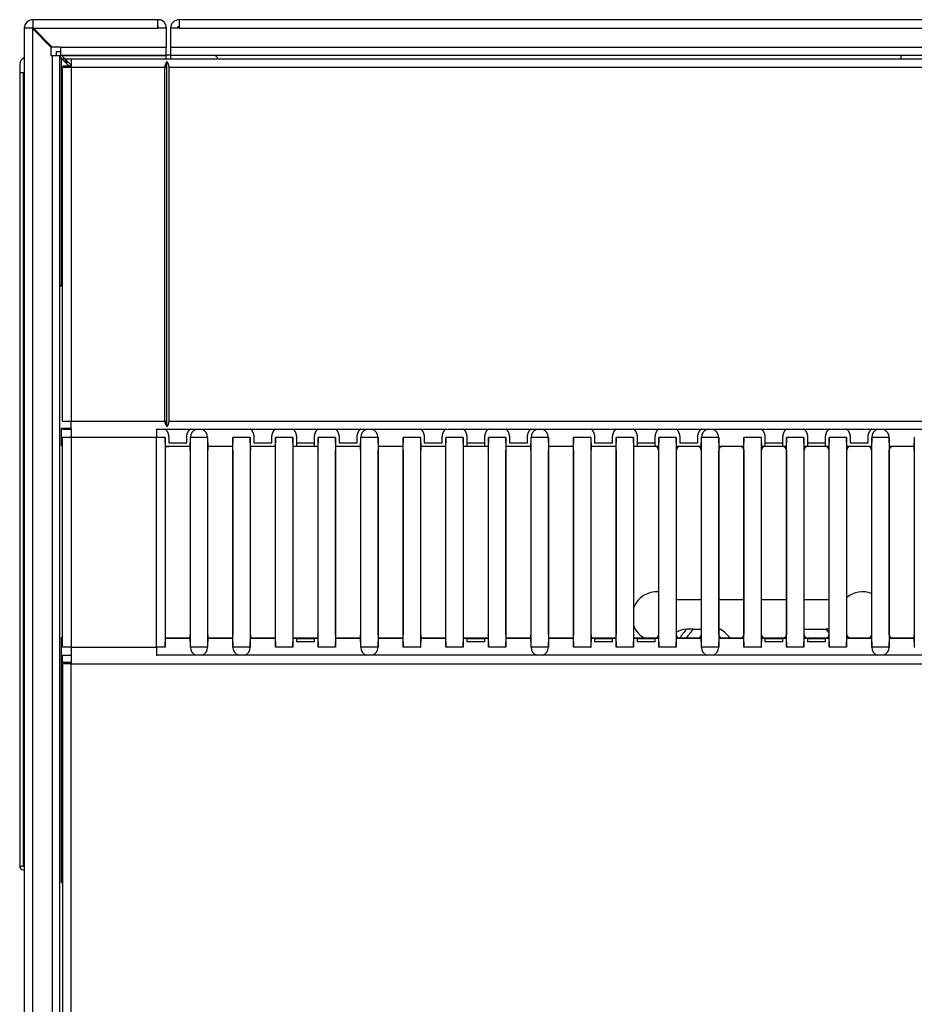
# Model space of a CAD drawing. Header units: millimetres. Extents: x -40 to 419, y 0 to 295.
# Tile 12 of 72: x 103 to 116, y 114 to 128. Entities that reach past the tile are written whole.
import ezdxf

# ---------------------------------------------------------------- set-up
doc = ezdxf.new("R2010")
doc.units = ezdxf.units.MM
doc.layers.add('135.735_BW4_TWIN', color=7, linetype='Continuous')
doc.layers.add('Standard', color=7, linetype='Continuous')

# ---------------------------------------------------------------- blocks, each defined once
blk = doc.blocks.new('SE2')
at = {"layer": '135.735_BW4_TWIN', "color": 7, "linetype": 'Continuous'}
for p, q in [((104.967, 128.304), (103.207, 128.304)), ((103.207, 128.304), (103.207, 128.194)), ((104.967, 128.184), (104.967, 128.304)), ((104.967, 128.304), (104.979, 128.304)), ((105.267, 128.304), (105.267, 128.184)), ((160.907, 128.304), (105.267, 128.304)), ((103.197, 128.184), (103.087, 128.184)), ((103.087, 128.184), (103.087, 81.424)), ((103.207, 128.174), (103.197, 128.184)), ((103.197, 128.184), (103.207, 128.184)), ((103.207, 128.194), (103.217, 128.184)), ((103.217, 128.184), (103.207, 128.184)), ((103.207, 81.424), (103.207, 128.174)), ((103.467, 127.914), (103.207, 128.174)), ((103.217, 128.184), (104.967, 128.184)), ((103.217, 128.184), (103.477, 127.924)), ((104.979, 128.204), (104.967, 128.204)), ((105.087, 128.184), (104.967, 128.184)), ((105.087, 128.196), (105.087, 128.184)), ((105.087, 128.184), (105.087, 127.912)), ((105.267, 128.184), (105.147, 128.184)), ((105.147, 128.184), (105.147, 127.912)), ((105.267, 128.204), (105.247, 128.204)), ((105.247, 128.204), (105.247, 128.184)), ((105.267, 128.184), (160.907, 128.184)), ((103.467, 127.794), (103.467, 127.914)), ((103.477, 127.924), (103.597, 127.924)), ((103.542, 127.855), (103.597, 127.855)), ((103.542, 127.794), (103.542, 127.855)), ((103.597, 127.924), (103.597, 127.912)), ((105.087, 127.912), (103.597, 127.912)), ((103.597, 127.912), (103.597, 127.804)), ((105.087, 127.804), (105.087, 127.912)), ((105.147, 127.912), (105.147, 127.804)), ((161.027, 127.912), (105.147, 127.912)), ((103.479, 127.794), (103.467, 127.794)), ((103.587, 127.794), (103.479, 127.794)), ((103.479, 127.794), (103.479, 81.424)), ((103.587, 81.424), (103.587, 127.794)), ((103.587, 127.784), (103.607, 127.764)), ((103.597, 127.804), (105.087, 127.804)), ((103.607, 127.764), (103.607, 124.554)), ((103.607, 127.764), (103.735, 127.636)), ((105.087, 127.796), (103.615, 127.796)), ((103.745, 127.666), (103.615, 127.796)), ((103.627, 127.754), (103.745, 127.754)), ((103.647, 127.724), (103.687, 127.724)), ((103.667, 127.704), (103.707, 127.704)), ((103.745, 127.754), (162.389, 127.754)), ((103.745, 127.754), (103.745, 127.636)), ((104.542, 127.796), (104.542, 127.804)), ((105.087, 127.804), (105.087, 127.796)), ((105.087, 127.754), (105.087, 127.796)), ((105.087, 127.636), (105.087, 127.702)), ((105.147, 127.804), (105.095, 127.804)), ((105.097, 127.704), (105.095, 127.704)), ((105.097, 122.574), (105.097, 127.715)), ((105.147, 127.804), (161.027, 127.804)), ((105.147, 127.804), (105.147, 127.754)), ((105.806, 127.774), (105.806, 127.754)), ((115.437, 127.804), (115.437, 127.754)), ((103.022, 127.674), (103.022, 127.554)), ((103.022, 127.554), (103.022, 116.385)), ((103.071, 127.554), (103.022, 127.554)), ((103.071, 127.554), (103.022, 127.554)), ((103.071, 127.554), (103.071, 116.384)), ((103.071, 127.554), (103.087, 127.554)), ((103.627, 127.654), (103.745, 127.654)), ((103.627, 127.636), (103.745, 127.636)), ((103.627, 122.652), (103.627, 127.636)), ((103.745, 127.636), (105.067, 127.636)), ((103.745, 127.636), (103.745, 122.652)), ((105.067, 122.652), (105.067, 127.636)), ((105.067, 127.636), (105.097, 127.636)), ((105.068, 127.654), (105.097, 127.654)), ((105.127, 127.636), (161.007, 127.636)), ((105.127, 122.652), (105.127, 127.636)), ((103.607, 124.554), (103.587, 124.554)), ((103.627, 124.554), (103.607, 124.554)), ((103.627, 122.652), (103.745, 122.652)), ((103.745, 122.652), (105.067, 122.652)), ((103.745, 122.534), (103.745, 122.652)), ((105.067, 122.652), (105.097, 122.652)), ((105.097, 122.634), (105.068, 122.634)), ((105.127, 122.652), (131.127, 122.652)), ((103.607, 122.554), (103.607, 122.304)), ((103.607, 122.554), (103.745, 122.554)), ((103.745, 122.534), (103.627, 122.534)), ((103.748, 122.534), (103.745, 122.534)), ((103.748, 122.543), (103.748, 122.421)), ((104.948, 122.543), (104.948, 122.421)), ((130.748, 122.534), (104.948, 122.534)), ((103.626, 122.304), (103.607, 122.304)), ((103.748, 122.421), (103.626, 122.421)), ((103.626, 119.468), (103.626, 122.421)), ((104.948, 122.421), (103.748, 122.421)), ((103.748, 122.421), (103.748, 119.468)), ((104.948, 119.468), (104.948, 122.421)), ((105.07, 122.421), (104.948, 122.421)), ((105.071, 122.422), (105.07, 122.421)), ((105.07, 122.421), (105.07, 119.468)), ((105.071, 122.345), (105.071, 122.422)), ((105.071, 122.298), (105.424, 122.298)), ((105.071, 122.294), (105.123, 122.294)), ((105.121, 122.422), (105.121, 122.345)), ((105.121, 122.345), (105.375, 122.345)), ((105.373, 122.294), (105.123, 122.294)), ((105.424, 122.294), (105.373, 122.294)), ((105.375, 122.345), (105.375, 122.422)), ((105.426, 122.421), (105.425, 122.422)), ((105.425, 122.422), (105.425, 122.345)), ((105.426, 119.468), (105.426, 122.421)), ((105.67, 122.421), (105.426, 122.421)), ((105.671, 122.422), (105.67, 122.421)), ((105.67, 122.421), (105.67, 119.468)), ((105.671, 122.345), (105.671, 122.422)), ((105.671, 122.298), (106.024, 122.298)), ((105.723, 122.294), (105.671, 122.294)), ((105.973, 122.294), (105.723, 122.294)), ((106.024, 122.294), (105.973, 122.294)), ((106.026, 122.421), (106.025, 122.422)), ((106.025, 122.422), (106.025, 122.345)), ((106.27, 122.421), (106.026, 122.421)), ((106.026, 119.468), (106.026, 122.421)), ((106.271, 122.422), (106.27, 122.421)), ((106.27, 122.421), (106.27, 119.468)), ((106.271, 122.345), (106.271, 122.422)), ((106.271, 122.298), (106.624, 122.298)), ((106.323, 122.294), (106.271, 122.294)), ((106.321, 122.422), (106.321, 122.345)), ((106.321, 122.345), (106.575, 122.345)), ((106.573, 122.294), (106.323, 122.294)), ((106.624, 122.294), (106.573, 122.294)), ((106.575, 122.345), (106.575, 122.422)), ((106.626, 122.421), (106.625, 122.422)), ((106.625, 122.422), (106.625, 122.345)), ((106.626, 119.468), (106.626, 122.421)), ((106.87, 122.421), (106.626, 122.421)), ((106.871, 122.422), (106.87, 122.421)), ((106.87, 122.421), (106.87, 119.468)), ((106.871, 122.345), (106.871, 122.422)), ((106.871, 122.298), (106.922, 122.298)), ((106.923, 122.294), (106.871, 122.294)), ((106.921, 122.422), (106.921, 122.345)), ((106.921, 122.345), (107.175, 122.345)), ((107.174, 122.295), (106.922, 122.295)), ((107.173, 122.294), (106.923, 122.294)), ((107.224, 122.294), (107.173, 122.294)), ((107.174, 122.298), (107.224, 122.298)), ((107.175, 122.345), (107.175, 122.422)), ((107.226, 122.421), (107.225, 122.422)), ((107.225, 122.422), (107.225, 122.345)), ((107.226, 119.468), (107.226, 122.421)), ((107.47, 122.421), (107.226, 122.421)), ((107.471, 122.422), (107.47, 122.421)), ((107.47, 122.421), (107.47, 119.468)), ((107.471, 122.345), (107.471, 122.422)), ((107.471, 122.298), (107.824, 122.298)), ((107.523, 122.294), (107.471, 122.294)), ((107.521, 122.422), (107.521, 122.345)), ((107.521, 122.345), (107.775, 122.345)), ((107.773, 122.294), (107.523, 122.294)), ((107.824, 122.294), (107.773, 122.294)), ((107.775, 122.345), (107.775, 122.422)), ((107.826, 122.421), (107.825, 122.422)), ((107.825, 122.422), (107.825, 122.345)), ((107.826, 119.468), (107.826, 122.421)), ((108.07, 122.421), (107.826, 122.421)), ((108.071, 122.422), (108.07, 122.421)), ((108.07, 122.421), (108.07, 119.468)), ((108.071, 122.345), (108.071, 122.422)), ((108.071, 122.298), (108.424, 122.298)), ((108.123, 122.294), (108.071, 122.294)), ((108.373, 122.294), (108.123, 122.294)), ((108.424, 122.294), (108.373, 122.294)), ((108.426, 122.421), (108.425, 122.422)), ((108.425, 122.422), (108.425, 122.345)), ((108.67, 122.421), (108.426, 122.421)), ((108.426, 119.468), (108.426, 122.421)), ((108.671, 122.422), (108.67, 122.421)), ((108.67, 122.421), (108.67, 119.468)), ((108.671, 122.345), (108.671, 122.422)), ((108.671, 122.298), (109.024, 122.298)), ((108.723, 122.294), (108.671, 122.294)), ((108.721, 122.422), (108.721, 122.345)), ((108.721, 122.345), (108.975, 122.345)), ((108.973, 122.294), (108.723, 122.294)), ((109.024, 122.294), (108.973, 122.294)), ((108.975, 122.345), (108.975, 122.422)), ((109.026, 122.421), (109.025, 122.422)), ((109.025, 122.422), (109.025, 122.345)), ((109.27, 122.421), (109.026, 122.421)), ((109.026, 119.468), (109.026, 122.421)), ((109.271, 122.422), (109.27, 122.421)), ((109.27, 122.421), (109.27, 119.468)), ((109.271, 122.345), (109.271, 122.422)), ((109.271, 122.298), (109.322, 122.298)), ((109.323, 122.294), (109.271, 122.294)), ((109.321, 122.422), (109.321, 122.345)), ((109.321, 122.345), (109.575, 122.345)), ((109.574, 122.295), (109.322, 122.295)), ((109.573, 122.294), (109.323, 122.294)), ((109.624, 122.294), (109.573, 122.294)), ((109.574, 122.298), (109.624, 122.298)), ((109.575, 122.345), (109.575, 122.422)), ((109.626, 122.421), (109.625, 122.422)), ((109.625, 122.422), (109.625, 122.345)), ((109.87, 122.421), (109.626, 122.421)), ((109.626, 119.468), (109.626, 122.421)), ((109.871, 122.422), (109.87, 122.421)), ((109.87, 122.421), (109.87, 119.468)), ((109.871, 122.345), (109.871, 122.422)), ((109.871, 122.298), (110.224, 122.298)), ((109.923, 122.294), (109.871, 122.294)), ((109.921, 122.422), (109.921, 122.345)), ((109.921, 122.345), (110.175, 122.345)), ((110.173, 122.294), (109.923, 122.294)), ((110.224, 122.294), (110.173, 122.294)), ((110.175, 122.345), (110.175, 122.422)), ((110.226, 122.421), (110.225, 122.422)), ((110.225, 122.422), (110.225, 122.345)), ((110.47, 122.421), (110.226, 122.421)), ((110.226, 119.468), (110.226, 122.421)), ((110.471, 122.422), (110.47, 122.421)), ((110.47, 122.421), (110.47, 119.468)), ((110.471, 122.345), (110.471, 122.422)), ((110.471, 122.298), (110.824, 122.298)), ((110.523, 122.294), (110.471, 122.294)), ((110.773, 122.294), (110.523, 122.294)), ((110.824, 122.294), (110.773, 122.294)), ((110.826, 122.421), (110.825, 122.422)), ((110.825, 122.422), (110.825, 122.345)), ((111.07, 122.421), (110.826, 122.421)), ((110.826, 119.468), (110.826, 122.421)), ((111.071, 122.422), (111.07, 122.421)), ((111.07, 122.421), (111.07, 119.468)), ((111.071, 122.345), (111.071, 122.422)), ((111.071, 122.298), (111.424, 122.298)), ((111.123, 122.294), (111.071, 122.294)), ((111.121, 122.422), (111.121, 122.345)), ((111.121, 122.345), (111.375, 122.345)), ((111.373, 122.294), (111.123, 122.294)), ((111.424, 122.294), (111.373, 122.294)), ((111.375, 122.345), (111.375, 122.422)), ((111.426, 122.421), (111.425, 122.422)), ((111.425, 122.422), (111.425, 122.345)), ((111.426, 119.468), (111.426, 122.421)), ((111.67, 122.421), (111.426, 122.421)), ((111.671, 122.422), (111.67, 122.421)), ((111.67, 122.421), (111.67, 119.468)), ((111.671, 122.345), (111.671, 122.422)), ((111.671, 122.298), (111.722, 122.298)), ((111.723, 122.294), (111.671, 122.294)), ((111.721, 122.422), (111.721, 122.345)), ((111.721, 122.345), (111.975, 122.345)), ((111.974, 122.295), (111.722, 122.295)), ((111.973, 122.294), (111.723, 122.294)), ((112.024, 122.294), (111.973, 122.294)), ((111.974, 122.298), (112.024, 122.298)), ((111.975, 122.345), (111.975, 122.422)), ((112.026, 122.421), (112.025, 122.422)), ((112.025, 122.422), (112.025, 122.345)), ((112.27, 122.421), (112.026, 122.421)), ((112.026, 119.468), (112.026, 122.421)), ((112.271, 122.422), (112.27, 122.421)), ((112.27, 122.421), (112.27, 119.468)), ((112.271, 122.345), (112.271, 122.422)), ((112.271, 122.298), (112.624, 122.298)), ((112.323, 122.294), (112.271, 122.294)), ((112.321, 122.422), (112.321, 122.345)), ((112.321, 122.345), (112.575, 122.345)), ((112.573, 122.294), (112.323, 122.294)), ((112.624, 122.294), (112.573, 122.294)), ((112.575, 122.345), (112.575, 122.422)), ((112.626, 122.421), (112.625, 122.422)), ((112.625, 122.422), (112.625, 122.345)), ((112.87, 122.421), (112.626, 122.421)), ((112.626, 119.468), (112.626, 122.421)), ((112.871, 122.422), (112.87, 122.421)), ((112.87, 122.421), (112.87, 119.468)), ((112.871, 122.345), (112.871, 122.422)), ((112.871, 122.298), (113.224, 122.298)), ((112.923, 122.294), (112.871, 122.294)), ((113.173, 122.294), (112.923, 122.294)), ((113.224, 122.294), (113.173, 122.294)), ((113.226, 122.421), (113.225, 122.422)), ((113.225, 122.422), (113.225, 122.345)), ((113.226, 119.468), (113.226, 122.421)), ((113.47, 122.421), (113.226, 122.421)), ((113.471, 122.422), (113.47, 122.421)), ((113.47, 122.421), (113.47, 119.468)), ((113.471, 122.345), (113.471, 122.422)), ((113.471, 122.298), (113.522, 122.298)), ((113.523, 122.294), (113.471, 122.294)), ((113.521, 122.422), (113.521, 122.345)), ((113.521, 122.345), (113.775, 122.345)), ((113.774, 122.295), (113.522, 122.295)), ((113.773, 122.294), (113.523, 122.294)), ((113.824, 122.294), (113.773, 122.294)), ((113.774, 122.298), (113.824, 122.298)), ((113.775, 122.345), (113.775, 122.422)), ((113.826, 122.421), (113.825, 122.422)), ((113.825, 122.422), (113.825, 122.345)), ((113.826, 119.468), (113.826, 122.421)), ((114.07, 122.421), (113.826, 122.421)), ((114.071, 122.422), (114.07, 122.421)), ((114.07, 122.421), (114.07, 119.468)), ((114.071, 122.345), (114.071, 122.422)), ((114.071, 122.298), (114.122, 122.298)), ((114.123, 122.294), (114.071, 122.294)), ((114.121, 122.422), (114.121, 122.345)), ((114.121, 122.345), (114.375, 122.345)), ((114.374, 122.295), (114.122, 122.295)), ((114.373, 122.294), (114.123, 122.294)), ((114.424, 122.294), (114.373, 122.294)), ((114.374, 122.298), (114.424, 122.298)), ((114.375, 122.345), (114.375, 122.422)), ((114.426, 122.421), (114.425, 122.422)), ((114.425, 122.422), (114.425, 122.345)), ((114.426, 119.468), (114.426, 122.421)), ((114.67, 122.421), (114.426, 122.421)), ((114.671, 122.422), (114.67, 122.421)), ((114.67, 122.421), (114.67, 119.468)), ((114.671, 122.345), (114.671, 122.422)), ((114.671, 122.298), (115.024, 122.298)), ((114.723, 122.294), (114.671, 122.294)), ((114.721, 122.422), (114.721, 122.345)), ((114.721, 122.345), (114.975, 122.345)), ((114.973, 122.294), (114.723, 122.294)), ((115.024, 122.294), (114.973, 122.294)), ((114.975, 122.345), (114.975, 122.422)), ((115.026, 122.421), (115.025, 122.422)), ((115.025, 122.422), (115.025, 122.345)), ((115.27, 122.421), (115.026, 122.421)), ((115.026, 119.468), (115.026, 122.421)), ((115.271, 122.422), (115.27, 122.421)), ((115.27, 122.421), (115.27, 119.468)), ((115.271, 122.345), (115.271, 122.422)), ((115.271, 122.298), (115.624, 122.298)), ((115.323, 122.294), (115.271, 122.294)), ((115.573, 122.294), (115.323, 122.294)), ((115.624, 122.294), (115.573, 122.294)), ((115.626, 122.421), (115.625, 122.422)), ((115.625, 122.422), (115.625, 122.345)), ((115.626, 119.468), (115.626, 122.421)), ((105.073, 122.244), (105.072, 122.245)), ((105.073, 122.244), (105.073, 119.644)), ((105.424, 122.245), (105.423, 122.244)), ((105.423, 122.244), (105.423, 119.644)), ((105.673, 122.244), (105.672, 122.245)), ((105.673, 119.644), (105.673, 122.244)), ((106.024, 122.245), (106.023, 122.244)), ((106.023, 122.244), (106.023, 119.644)), ((106.273, 122.244), (106.272, 122.245)), ((106.273, 119.644), (106.273, 122.244)), ((106.624, 122.245), (106.623, 122.244)), ((106.623, 122.244), (106.623, 119.644)), ((106.873, 122.244), (106.872, 122.245)), ((106.873, 119.644), (106.873, 122.244)), ((107.224, 122.245), (107.223, 122.244)), ((107.223, 122.244), (107.223, 119.644)), ((107.473, 122.244), (107.472, 122.245)), ((107.473, 119.644), (107.473, 122.244)), ((107.824, 122.245), (107.823, 122.244)), ((107.823, 122.244), (107.823, 119.644)), ((108.073, 122.244), (108.072, 122.245)), ((108.073, 119.644), (108.073, 122.244)), ((108.424, 122.245), (108.423, 122.244)), ((108.423, 122.244), (108.423, 119.644)), ((108.673, 122.244), (108.672, 122.245)), ((108.673, 119.644), (108.673, 122.244)), ((109.024, 122.245), (109.023, 122.244)), ((109.023, 122.244), (109.023, 119.644)), ((109.273, 122.244), (109.272, 122.245)), ((109.273, 119.644), (109.273, 122.244)), ((109.624, 122.245), (109.623, 122.244)), ((109.623, 122.244), (109.623, 119.644)), ((109.873, 122.244), (109.872, 122.245)), ((109.873, 119.644), (109.873, 122.244)), ((110.224, 122.245), (110.223, 122.244)), ((110.223, 122.244), (110.223, 119.644)), ((110.473, 122.244), (110.472, 122.245)), ((110.473, 119.644), (110.473, 122.244)), ((110.824, 122.245), (110.823, 122.244)), ((110.823, 122.244), (110.823, 119.644)), ((111.073, 122.244), (111.072, 122.245)), ((111.073, 119.644), (111.073, 122.244)), ((111.424, 122.245), (111.423, 122.244)), ((111.423, 122.244), (111.423, 119.644)), ((111.673, 122.244), (111.672, 122.245)), ((111.673, 119.644), (111.673, 122.244)), ((112.024, 122.245), (112.023, 122.244)), ((112.023, 122.244), (112.023, 119.644)), ((112.273, 122.244), (112.272, 122.245)), ((112.273, 119.644), (112.273, 122.244)), ((112.624, 122.245), (112.623, 122.244)), ((112.623, 122.244), (112.623, 119.644)), ((112.873, 122.244), (112.872, 122.245)), ((112.873, 119.644), (112.873, 122.244)), ((113.224, 122.245), (113.223, 122.244)), ((113.223, 122.244), (113.223, 119.644)), ((113.473, 122.244), (113.472, 122.245)), ((113.473, 119.644), (113.473, 122.244)), ((113.824, 122.245), (113.823, 122.244)), ((113.823, 122.244), (113.823, 119.644)), ((114.073, 122.244), (114.072, 122.245)), ((114.073, 119.644), (114.073, 122.244)), ((114.424, 122.245), (114.423, 122.244)), ((114.423, 122.244), (114.423, 119.644)), ((114.673, 122.244), (114.672, 122.245)), ((114.673, 119.644), (114.673, 122.244)), ((115.024, 122.245), (115.023, 122.244)), ((115.023, 122.244), (115.023, 119.644)), ((115.273, 122.244), (115.272, 122.245)), ((115.273, 119.644), (115.273, 122.244)), ((115.624, 122.245), (115.623, 122.244)), ((115.623, 122.244), (115.623, 119.644)), ((112.623, 120.137), (112.273, 120.137)), ((113.223, 120.137), (112.873, 120.137)), ((113.823, 120.137), (113.473, 120.137)), ((114.423, 120.137), (114.073, 120.137)), ((112.514, 119.723), (112.421, 119.723)), ((112.514, 119.723), (112.623, 119.723)), ((112.873, 119.723), (112.893, 119.723)), ((114.073, 119.723), (114.381, 119.723)), ((114.423, 119.723), (114.381, 119.723)), ((103.607, 119.604), (103.607, 116.154)), ((103.607, 119.604), (103.626, 119.604)), ((105.123, 119.594), (105.071, 119.594)), ((105.424, 119.59), (105.071, 119.59)), ((105.071, 119.467), (105.071, 119.543)), ((105.072, 119.643), (105.073, 119.644)), ((105.373, 119.594), (105.123, 119.594)), ((105.424, 119.594), (105.373, 119.594)), ((105.423, 119.644), (105.424, 119.643)), ((105.425, 119.543), (105.425, 119.467)), ((105.723, 119.594), (105.671, 119.594)), ((106.024, 119.59), (105.671, 119.59)), ((105.671, 119.467), (105.671, 119.543)), ((105.672, 119.643), (105.673, 119.644)), ((105.973, 119.594), (105.723, 119.594)), ((106.024, 119.594), (105.973, 119.594)), ((106.023, 119.644), (106.024, 119.643)), ((106.025, 119.543), (106.025, 119.467)), ((106.323, 119.594), (106.271, 119.594)), ((106.624, 119.59), (106.271, 119.59)), ((106.271, 119.467), (106.271, 119.543)), ((106.272, 119.643), (106.273, 119.644)), ((106.573, 119.594), (106.323, 119.594)), ((106.624, 119.594), (106.573, 119.594)), ((106.623, 119.644), (106.624, 119.643)), ((106.625, 119.543), (106.625, 119.467)), ((106.923, 119.594), (106.871, 119.594)), ((106.922, 119.59), (106.871, 119.59)), ((106.871, 119.467), (106.871, 119.543)), ((106.872, 119.643), (106.873, 119.644)), ((107.175, 119.543), (106.921, 119.543)), ((106.922, 119.593), (107.174, 119.593)), ((107.173, 119.594), (106.923, 119.594)), ((107.224, 119.594), (107.173, 119.594)), ((107.224, 119.59), (107.174, 119.59)), ((107.223, 119.644), (107.224, 119.643)), ((107.225, 119.543), (107.225, 119.467)), ((107.523, 119.594), (107.471, 119.594)), ((107.824, 119.59), (107.471, 119.59)), ((107.471, 119.467), (107.471, 119.543)), ((107.472, 119.643), (107.473, 119.644)), ((107.773, 119.594), (107.523, 119.594)), ((107.824, 119.594), (107.773, 119.594)), ((107.823, 119.644), (107.824, 119.643)), ((107.825, 119.543), (107.825, 119.467)), ((108.123, 119.594), (108.071, 119.594)), ((108.424, 119.59), (108.071, 119.59)), ((108.071, 119.467), (108.071, 119.543)), ((108.072, 119.643), (108.073, 119.644)), ((108.373, 119.594), (108.123, 119.594)), ((108.424, 119.594), (108.373, 119.594)), ((108.423, 119.644), (108.424, 119.643)), ((108.425, 119.543), (108.425, 119.467)), ((108.723, 119.594), (108.671, 119.594)), ((109.024, 119.59), (108.671, 119.59)), ((108.671, 119.467), (108.671, 119.543)), ((108.672, 119.643), (108.673, 119.644)), ((108.973, 119.594), (108.723, 119.594)), ((109.024, 119.594), (108.973, 119.594)), ((109.023, 119.644), (109.024, 119.643)), ((109.025, 119.543), (109.025, 119.467)), ((109.323, 119.594), (109.271, 119.594)), ((109.322, 119.59), (109.271, 119.59)), ((109.271, 119.467), (109.271, 119.543)), ((109.272, 119.643), (109.273, 119.644)), ((109.575, 119.543), (109.321, 119.543)), ((109.322, 119.593), (109.574, 119.593)), ((109.573, 119.594), (109.323, 119.594)), ((109.624, 119.594), (109.573, 119.594)), ((109.624, 119.59), (109.574, 119.59)), ((109.623, 119.644), (109.624, 119.643)), ((109.625, 119.543), (109.625, 119.467)), ((109.923, 119.594), (109.871, 119.594)), ((110.224, 119.59), (109.871, 119.59)), ((109.871, 119.467), (109.871, 119.543)), ((109.872, 119.643), (109.873, 119.644)), ((110.173, 119.594), (109.923, 119.594)), ((110.224, 119.594), (110.173, 119.594)), ((110.223, 119.644), (110.224, 119.643)), ((110.225, 119.543), (110.225, 119.467)), ((110.523, 119.594), (110.471, 119.594)), ((110.824, 119.59), (110.471, 119.59)), ((110.471, 119.467), (110.471, 119.543)), ((110.472, 119.643), (110.473, 119.644)), ((110.773, 119.594), (110.523, 119.594)), ((110.824, 119.594), (110.773, 119.594)), ((110.823, 119.644), (110.824, 119.643)), ((110.825, 119.543), (110.825, 119.467)), ((111.123, 119.594), (111.071, 119.594)), ((111.122, 119.59), (111.071, 119.59)), ((111.071, 119.467), (111.071, 119.543)), ((111.072, 119.643), (111.073, 119.644)), ((111.375, 119.543), (111.121, 119.543)), ((111.122, 119.593), (111.374, 119.593)), ((111.373, 119.594), (111.123, 119.594)), ((111.424, 119.594), (111.373, 119.594)), ((111.424, 119.59), (111.374, 119.59)), ((111.423, 119.644), (111.424, 119.643)), ((111.425, 119.543), (111.425, 119.467)), ((111.723, 119.594), (111.671, 119.594)), ((111.722, 119.59), (111.671, 119.59)), ((111.671, 119.467), (111.671, 119.543)), ((111.672, 119.643), (111.673, 119.644)), ((111.975, 119.543), (111.721, 119.543)), ((111.722, 119.593), (111.974, 119.593)), ((111.973, 119.594), (111.723, 119.594)), ((112.024, 119.594), (111.973, 119.594)), ((112.024, 119.59), (111.974, 119.59)), ((112.023, 119.644), (112.024, 119.643)), ((112.025, 119.543), (112.025, 119.467)), ((112.323, 119.594), (112.271, 119.594)), ((112.624, 119.59), (112.271, 119.59)), ((112.271, 119.467), (112.271, 119.543)), ((112.272, 119.643), (112.273, 119.644)), ((112.573, 119.594), (112.323, 119.594)), ((112.624, 119.594), (112.573, 119.594)), ((112.623, 119.644), (112.624, 119.643)), ((112.625, 119.543), (112.625, 119.467)), ((112.923, 119.594), (112.871, 119.594)), ((113.224, 119.59), (112.871, 119.59)), ((112.871, 119.467), (112.871, 119.543)), ((112.872, 119.643), (112.873, 119.644)), ((113.173, 119.594), (112.923, 119.594)), ((113.224, 119.594), (113.173, 119.594)), ((113.223, 119.644), (113.224, 119.643)), ((113.225, 119.543), (113.225, 119.467)), ((113.523, 119.594), (113.471, 119.594)), ((113.522, 119.59), (113.471, 119.59)), ((113.471, 119.467), (113.471, 119.543)), ((113.472, 119.643), (113.473, 119.644)), ((113.775, 119.543), (113.521, 119.543)), ((113.522, 119.593), (113.774, 119.593)), ((113.773, 119.594), (113.523, 119.594)), ((113.824, 119.594), (113.773, 119.594)), ((113.824, 119.59), (113.774, 119.59)), ((113.823, 119.644), (113.824, 119.643)), ((113.825, 119.543), (113.825, 119.467)), ((114.123, 119.594), (114.071, 119.594)), ((114.122, 119.59), (114.071, 119.59)), ((114.071, 119.467), (114.071, 119.543)), ((114.072, 119.643), (114.073, 119.644)), ((114.375, 119.543), (114.121, 119.543)), ((114.122, 119.593), (114.374, 119.593)), ((114.373, 119.594), (114.123, 119.594)), ((114.424, 119.594), (114.373, 119.594)), ((114.424, 119.59), (114.374, 119.59)), ((114.423, 119.644), (114.424, 119.643)), ((114.425, 119.543), (114.425, 119.467)), ((114.723, 119.594), (114.671, 119.594)), ((115.024, 119.59), (114.671, 119.59)), ((114.671, 119.467), (114.671, 119.543)), ((114.672, 119.643), (114.673, 119.644)), ((114.973, 119.594), (114.723, 119.594)), ((115.024, 119.594), (114.973, 119.594)), ((115.023, 119.644), (115.024, 119.643)), ((115.025, 119.543), (115.025, 119.467)), ((115.323, 119.594), (115.271, 119.594)), ((115.624, 119.59), (115.271, 119.59)), ((115.271, 119.467), (115.271, 119.543)), ((115.272, 119.643), (115.273, 119.644)), ((115.573, 119.594), (115.323, 119.594)), ((115.624, 119.594), (115.573, 119.594)), ((115.623, 119.644), (115.624, 119.643)), ((115.625, 119.543), (115.625, 119.467)), ((103.748, 119.468), (103.626, 119.468)), ((103.748, 119.468), (104.948, 119.468)), ((103.748, 119.468), (103.748, 119.346)), ((105.07, 119.468), (104.948, 119.468)), ((104.948, 119.468), (104.948, 119.346)), ((105.07, 119.468), (105.071, 119.467)), ((105.425, 119.467), (105.426, 119.468)), ((105.67, 119.468), (105.426, 119.468)), ((105.67, 119.468), (105.671, 119.467)), ((106.025, 119.467), (106.026, 119.468)), ((106.27, 119.468), (106.026, 119.468)), ((106.27, 119.468), (106.271, 119.467)), ((106.625, 119.467), (106.626, 119.468)), ((106.87, 119.468), (106.626, 119.468)), ((106.87, 119.468), (106.871, 119.467)), ((107.225, 119.467), (107.226, 119.468)), ((107.47, 119.468), (107.226, 119.468)), ((107.47, 119.468), (107.471, 119.467)), ((107.825, 119.467), (107.826, 119.468)), ((108.07, 119.468), (107.826, 119.468)), ((108.07, 119.468), (108.071, 119.467)), ((108.425, 119.467), (108.426, 119.468)), ((108.67, 119.468), (108.426, 119.468)), ((108.67, 119.468), (108.671, 119.467)), ((109.025, 119.467), (109.026, 119.468)), ((109.27, 119.468), (109.026, 119.468)), ((109.27, 119.468), (109.271, 119.467)), ((109.625, 119.467), (109.626, 119.468)), ((109.87, 119.468), (109.626, 119.468)), ((109.87, 119.468), (109.871, 119.467)), ((110.225, 119.467), (110.226, 119.468)), ((110.47, 119.468), (110.226, 119.468)), ((110.47, 119.468), (110.471, 119.467)), ((110.825, 119.467), (110.826, 119.468)), ((111.07, 119.468), (110.826, 119.468)), ((111.07, 119.468), (111.071, 119.467)), ((111.425, 119.467), (111.426, 119.468)), ((111.67, 119.468), (111.426, 119.468)), ((111.67, 119.468), (111.671, 119.467)), ((112.025, 119.467), (112.026, 119.468)), ((112.27, 119.468), (112.026, 119.468)), ((112.27, 119.468), (112.271, 119.467)), ((112.625, 119.467), (112.626, 119.468)), ((112.87, 119.468), (112.626, 119.468)), ((112.87, 119.468), (112.871, 119.467)), ((113.225, 119.467), (113.226, 119.468)), ((113.47, 119.468), (113.226, 119.468)), ((113.47, 119.468), (113.471, 119.467)), ((113.825, 119.467), (113.826, 119.468)), ((114.07, 119.468), (113.826, 119.468)), ((114.07, 119.468), (114.071, 119.467)), ((114.425, 119.467), (114.426, 119.468)), ((114.67, 119.468), (114.426, 119.468)), ((114.67, 119.468), (114.671, 119.467)), ((115.025, 119.467), (115.026, 119.468)), ((115.27, 119.468), (115.026, 119.468)), ((115.27, 119.468), (115.271, 119.467)), ((115.625, 119.467), (115.626, 119.468)), ((103.627, 119.354), (103.745, 119.354)), ((103.627, 119.254), (103.627, 119.354)), ((103.745, 119.254), (103.627, 119.254)), ((103.745, 119.236), (103.627, 119.236)), ((103.627, 119.236), (103.627, 81.422)), ((103.745, 119.354), (103.745, 119.236)), ((103.748, 119.354), (103.745, 119.354)), ((103.745, 119.236), (131.127, 119.236)), ((103.745, 81.422), (103.745, 119.236)), ((130.748, 119.354), (104.948, 119.354)), ((103.071, 116.384), (103.087, 116.384)), ((103.071, 116.335), (103.087, 116.335)), ((103.627, 116.154), (103.607, 116.154))]:
    blk.add_line(p, q, dxfattribs=at)
for centre, radius, start, end in [((103.207, 128.184), 0.12, 90, 180), ((104.979, 128.196), 0.108, 0, 90), ((105.267, 128.184), 0.12, 90, 180), ((103.122, 127.674), 0.1, 110.5672, 180), ((105.185, 127.636), 0.118, 138.2247, 180), ((105.095, 127.812), 0.008, 180, 270), ((105.095, 127.812), 0.108, 266.6525, 270), ((105.009, 127.636), 0.118, 0, 41.7753), ((105.185, 122.652), 0.118, 180, 221.7753), ((105.009, 122.652), 0.118, 318.2247, 0), ((105.548, 122.421), 0.122, 111.4223, 179.9956), ((105.548, 122.421), 0.122, 0.0044, 68.5777), ((107.948, 122.421), 0.122, 111.4223, 179.9956), ((107.948, 122.421), 0.122, 0.0044, 68.5777), ((110.348, 122.421), 0.122, 111.4223, 179.9956), ((110.348, 122.421), 0.122, 0.0044, 68.5777), ((112.748, 122.421), 0.122, 111.4223, 179.9956), ((112.748, 122.421), 0.122, 0.0044, 68.5777), ((115.148, 122.421), 0.122, 111.4223, 179.9956), ((115.148, 122.421), 0.122, 0.0044, 68.5777), ((107.996, 122.32), 2.925, 179.5161, 181.4752), ((102.5, 122.32), 2.925, 358.5248, 0.4839), ((108.596, 122.32), 2.925, 179.5161, 181.4752), ((103.1, 122.32), 2.925, 358.5248, 0.4839), ((109.196, 122.32), 2.925, 179.5161, 181.4752), ((103.7, 122.32), 2.925, 358.5248, 0.4839), ((109.796, 122.32), 2.925, 179.5161, 181.4752), ((107.692, 122.334), 0.771, 179.1321, 182.8504), ((106.406, 122.333), 0.769, 357.1447, 0.8728), ((104.3, 122.32), 2.925, 358.5248, 0.4839), ((110.396, 122.32), 2.925, 179.5161, 181.4752), ((104.9, 122.32), 2.925, 358.5248, 0.4839), ((110.996, 122.32), 2.925, 179.5161, 181.4752), ((105.5, 122.32), 2.925, 358.5248, 0.4839), ((111.596, 122.32), 2.925, 179.5161, 181.4752), ((106.1, 122.32), 2.925, 358.5248, 0.4839), ((112.196, 122.32), 2.925, 179.5161, 181.4752), ((110.092, 122.334), 0.771, 179.1321, 182.8504), ((108.806, 122.333), 0.769, 357.1447, 0.8728), ((106.7, 122.32), 2.925, 358.5248, 0.4839), ((112.796, 122.32), 2.925, 179.5161, 181.4752), ((107.3, 122.32), 2.925, 358.5248, 0.4839), ((113.396, 122.32), 2.925, 179.5161, 181.4752), ((107.9, 122.32), 2.925, 358.5248, 0.4839), ((113.996, 122.32), 2.925, 179.5161, 181.4752), ((108.5, 122.32), 2.925, 358.5248, 0.4839), ((114.596, 122.32), 2.925, 179.5161, 181.4752), ((112.492, 122.334), 0.771, 179.1321, 182.8504), ((111.206, 122.333), 0.769, 357.1447, 0.8728), ((109.1, 122.32), 2.925, 358.5248, 0.4839), ((115.196, 122.32), 2.925, 179.5161, 181.4752), ((109.7, 122.32), 2.925, 358.5248, 0.4839), ((115.796, 122.32), 2.925, 179.5161, 181.4752), ((110.3, 122.32), 2.925, 358.5248, 0.4839), ((116.396, 122.32), 2.925, 179.5161, 181.4752), ((114.292, 122.334), 0.771, 179.1321, 182.8504), ((113.006, 122.333), 0.769, 357.1447, 0.8728), ((110.9, 122.32), 2.925, 358.5248, 0.4839), ((116.996, 122.32), 2.925, 179.5161, 181.4752), ((114.892, 122.334), 0.771, 179.1321, 182.8504), ((113.606, 122.333), 0.769, 357.1447, 0.8728), ((111.5, 122.32), 2.925, 358.5248, 0.4839), ((117.596, 122.32), 2.925, 179.5161, 181.4752), ((112.1, 122.32), 2.925, 358.5248, 0.4839), ((118.196, 122.32), 2.925, 179.5161, 181.4752), ((112.7, 122.32), 2.925, 358.5248, 0.4839), ((111.998, 119.898), 0.35, 85.865, 158.1088), ((114.898, 119.898), 0.35, 69.0336, 129.9545), ((111.998, 119.898), 0.35, 201.8912, 240.3373), ((112.421, 119.473), 0.25, 91.2867, 126.6733), ((113.448, 118.853), 1.35, 139.8722, 146.7038), ((113.448, 118.853), 1.276, 137.0172, 144.5081), ((112.421, 119.473), 0.25, 90, 91.2866), ((112.561, 119.223), 0.6, 38.1764, 56.4393), ((113.448, 118.853), 1.276, 40.1589, 42.9816), ((107.996, 119.568), 2.925, 178.5248, 180.4839), ((102.5, 119.568), 2.925, 359.5161, 1.4752), ((108.596, 119.568), 2.925, 178.5248, 180.4839), ((103.1, 119.568), 2.925, 359.5161, 1.4752), ((109.196, 119.568), 2.925, 178.5248, 180.4839), ((103.7, 119.568), 2.925, 359.5161, 1.4752), ((109.796, 119.568), 2.925, 178.5248, 180.4839), ((107.69, 119.555), 0.769, 177.1447, 180.8728), ((106.404, 119.555), 0.771, 359.1321, 2.8504), ((104.3, 119.568), 2.925, 359.5161, 1.4752), ((110.396, 119.568), 2.925, 178.5248, 180.4839), ((104.9, 119.568), 2.925, 359.5161, 1.4752), ((110.996, 119.568), 2.925, 178.5248, 180.4839), ((105.5, 119.568), 2.925, 359.5161, 1.4752), ((111.596, 119.568), 2.925, 178.5248, 180.4839), ((106.1, 119.568), 2.925, 359.5161, 1.4752), ((112.196, 119.568), 2.925, 178.5248, 180.4839), ((110.09, 119.555), 0.769, 177.1447, 180.8728), ((108.804, 119.555), 0.771, 359.1321, 2.8504), ((106.7, 119.568), 2.925, 359.5161, 1.4752), ((112.796, 119.568), 2.925, 178.5248, 180.4839), ((107.3, 119.568), 2.925, 359.5161, 1.4752), ((113.396, 119.568), 2.925, 178.5248, 180.4839), ((107.9, 119.568), 2.925, 359.5161, 1.4752), ((113.996, 119.568), 2.925, 178.5248, 180.4839), ((111.89, 119.555), 0.769, 177.1447, 180.8728), ((110.604, 119.555), 0.771, 359.1321, 2.8504), ((108.5, 119.568), 2.925, 359.5161, 1.4752), ((114.596, 119.568), 2.925, 178.5248, 180.4839), ((112.49, 119.555), 0.769, 177.1447, 180.8728), ((111.204, 119.555), 0.771, 359.1321, 2.8504), ((109.1, 119.568), 2.925, 359.5161, 1.4752), ((115.196, 119.568), 2.925, 178.5248, 180.4839), ((109.7, 119.568), 2.925, 359.5161, 1.4752), ((115.796, 119.568), 2.925, 178.5248, 180.4839), ((110.3, 119.568), 2.925, 359.5161, 1.4752), ((116.396, 119.568), 2.925, 178.5248, 180.4839), ((114.29, 119.555), 0.769, 177.1447, 180.8728), ((113.004, 119.555), 0.771, 359.1321, 2.8504), ((110.9, 119.568), 2.925, 359.5161, 1.4752), ((116.996, 119.568), 2.925, 178.5248, 180.4839), ((114.89, 119.555), 0.769, 177.1447, 180.8728), ((113.604, 119.555), 0.771, 359.1321, 2.8504), ((111.5, 119.568), 2.925, 359.5161, 1.4752), ((114.898, 119.898), 0.35, 229.272, 240.5485), ((117.596, 119.568), 2.925, 178.5248, 180.4839), ((112.1, 119.568), 2.925, 359.5161, 1.4752), ((118.196, 119.568), 2.925, 178.5248, 180.4839), ((112.7, 119.568), 2.925, 359.5161, 1.4752), ((105.548, 119.468), 0.122, 180.0044, 248.5777), ((105.548, 119.468), 0.122, 291.4223, 359.9956), ((106.148, 119.468), 0.122, 180.0044, 248.5777), ((106.148, 119.468), 0.122, 291.4223, 359.9956), ((107.948, 119.468), 0.122, 180.0044, 248.5777), ((107.948, 119.468), 0.122, 291.4223, 359.9956), ((110.348, 119.468), 0.122, 180.0044, 248.5777), ((110.348, 119.468), 0.122, 291.4223, 359.9956), ((112.748, 119.468), 0.122, 180.0044, 248.5777), ((112.748, 119.468), 0.122, 291.4223, 359.9956), ((115.148, 119.468), 0.122, 180.0044, 248.5777), ((115.148, 119.468), 0.122, 291.4223, 359.9956), ((103.072, 116.385), 0.05, 180, 269.5), ((103.055, 116.804), 0.42, 265.4017, 272.1731), ((103.057, 116.899), 0.515, 266.029, 271.5458)]:
    blk.add_arc(centre, radius, start, end, dxfattribs=at)
for centre, major_axis in [((111.973, 122.244), (-0.0354, -0.0354)), ((112.323, 122.244), (0.0354, -0.0354)), ((112.573, 122.244), (-0.0354, -0.0354)), ((112.923, 122.244), (0.0354, -0.0354)), ((113.173, 122.244), (-0.0354, -0.0354)), ((113.523, 122.244), (0.0354, -0.0354)), ((113.773, 122.244), (-0.0354, -0.0354)), ((114.123, 122.244), (0.0354, -0.0354)), ((114.373, 122.244), (-0.0354, -0.0354)), ((114.723, 122.244), (0.0354, -0.0354)), ((114.973, 122.244), (-0.0354, -0.0354)), ((115.323, 122.244), (0.0354, -0.0354)), ((111.973, 119.644), (-0.0354, 0.0354)), ((112.323, 119.644), (0.0354, 0.0354)), ((112.573, 119.644), (-0.0354, 0.0354)), ((112.923, 119.644), (0.0354, 0.0354)), ((113.173, 119.644), (-0.0354, 0.0354)), ((113.523, 119.644), (0.0354, 0.0354)), ((113.773, 119.644), (-0.0354, 0.0354)), ((114.123, 119.644), (0.0354, 0.0354)), ((114.373, 119.644), (-0.0354, 0.0354)), ((114.723, 119.644), (0.0354, 0.0354)), ((114.973, 119.644), (-0.0354, 0.0354)), ((115.323, 119.644), (0.0354, 0.0354))]:
    blk.add_ellipse(centre, major_axis=major_axis, ratio=0.999924, start_param=2.356233, end_param=3.926953, dxfattribs=at)
for points, degree, knots in [([(105.77, 127.806), (105.77, 127.806), (105.782, 127.795), (105.795, 127.785), (105.806, 127.774)], 3, [0.8507151, 0.8507151, 0.8507151, 0.8507151, 0.8531648, 1, 1, 1, 1]), ([(105.07, 122.544), (105.094, 122.52), (105.108, 122.488), (105.121, 122.456), (105.121, 122.422)], 2, [0, 0, 0, 0.5, 0.5, 1, 1, 1]), ([(105.375, 122.422), (105.375, 122.456), (105.388, 122.488), (105.401, 122.52), (105.426, 122.544)], 2, [0, 0, 0, 0.5, 0.5, 1, 1, 1]), ([(106.27, 122.544), (106.294, 122.52), (106.308, 122.488), (106.321, 122.456), (106.321, 122.422)], 2, [0, 0, 0, 0.5, 0.5, 1, 1, 1]), ([(106.575, 122.422), (106.575, 122.456), (106.588, 122.488), (106.601, 122.52), (106.626, 122.544)], 2, [0, 0, 0, 0.5, 0.5, 1, 1, 1]), ([(106.87, 122.544), (106.894, 122.52), (106.908, 122.488), (106.921, 122.456), (106.921, 122.422)], 2, [0, 0, 0, 0.5, 0.5, 1, 1, 1]), ([(107.175, 122.422), (107.175, 122.456), (107.188, 122.488), (107.201, 122.52), (107.226, 122.544)], 2, [0, 0, 0, 0.5, 0.5, 1, 1, 1]), ([(107.47, 122.544), (107.494, 122.52), (107.508, 122.488), (107.521, 122.456), (107.521, 122.422)], 2, [0, 0, 0, 0.5, 0.5, 1, 1, 1]), ([(107.775, 122.422), (107.775, 122.456), (107.788, 122.488), (107.801, 122.52), (107.826, 122.544)], 2, [0, 0, 0, 0.5, 0.5, 1, 1, 1]), ([(108.67, 122.544), (108.694, 122.52), (108.708, 122.488), (108.721, 122.456), (108.721, 122.422)], 2, [0, 0, 0, 0.5, 0.5, 1, 1, 1]), ([(108.975, 122.422), (108.975, 122.456), (108.988, 122.488), (109.001, 122.52), (109.026, 122.544)], 2, [0, 0, 0, 0.5, 0.5, 1, 1, 1]), ([(109.27, 122.544), (109.294, 122.52), (109.308, 122.488), (109.321, 122.456), (109.321, 122.422)], 2, [0, 0, 0, 0.5, 0.5, 1, 1, 1]), ([(109.575, 122.422), (109.575, 122.456), (109.588, 122.488), (109.601, 122.52), (109.626, 122.544)], 2, [0, 0, 0, 0.5, 0.5, 1, 1, 1]), ([(109.87, 122.544), (109.894, 122.52), (109.908, 122.488), (109.921, 122.456), (109.921, 122.422)], 2, [0, 0, 0, 0.5, 0.5, 1, 1, 1]), ([(110.175, 122.422), (110.175, 122.456), (110.188, 122.488), (110.201, 122.52), (110.226, 122.544)], 2, [0, 0, 0, 0.5, 0.5, 1, 1, 1]), ([(111.07, 122.544), (111.094, 122.52), (111.108, 122.488), (111.121, 122.456), (111.121, 122.422)], 2, [0, 0, 0, 0.5, 0.5, 1, 1, 1]), ([(111.375, 122.422), (111.375, 122.456), (111.388, 122.488), (111.401, 122.52), (111.426, 122.544)], 2, [0, 0, 0, 0.5, 0.5, 1, 1, 1]), ([(111.67, 122.544), (111.694, 122.52), (111.708, 122.488), (111.721, 122.456), (111.721, 122.422)], 2, [0, 0, 0, 0.5, 0.5, 1, 1, 1]), ([(111.975, 122.422), (111.975, 122.456), (111.988, 122.488), (112.001, 122.52), (112.026, 122.544)], 2, [0, 0, 0, 0.5, 0.5, 1, 1, 1]), ([(112.27, 122.544), (112.294, 122.52), (112.308, 122.488), (112.321, 122.456), (112.321, 122.422)], 2, [0, 0, 0, 0.5, 0.5, 1, 1, 1]), ([(112.575, 122.422), (112.575, 122.456), (112.588, 122.488), (112.601, 122.52), (112.626, 122.544)], 2, [0, 0, 0, 0.5, 0.5, 1, 1, 1]), ([(113.47, 122.544), (113.494, 122.52), (113.508, 122.488), (113.521, 122.456), (113.521, 122.422)], 2, [0, 0, 0, 0.5, 0.5, 1, 1, 1]), ([(113.775, 122.422), (113.775, 122.456), (113.788, 122.488), (113.801, 122.52), (113.826, 122.544)], 2, [0, 0, 0, 0.5, 0.5, 1, 1, 1]), ([(114.07, 122.544), (114.094, 122.52), (114.108, 122.488), (114.121, 122.456), (114.121, 122.422)], 2, [0, 0, 0, 0.5, 0.5, 1, 1, 1]), ([(114.375, 122.422), (114.375, 122.456), (114.388, 122.488), (114.401, 122.52), (114.426, 122.544)], 2, [0, 0, 0, 0.5, 0.5, 1, 1, 1]), ([(114.67, 122.544), (114.694, 122.52), (114.708, 122.488), (114.721, 122.456), (114.721, 122.422)], 2, [0, 0, 0, 0.5, 0.5, 1, 1, 1]), ([(114.975, 122.422), (114.975, 122.456), (114.988, 122.488), (115.001, 122.52), (115.026, 122.544)], 2, [0, 0, 0, 0.5, 0.5, 1, 1, 1])]:
    blk.add_open_spline(points, degree=degree, knots=knots, dxfattribs=at)

msp = doc.modelspace()

# ---------------------------------------------------------------- block references
at = {"layer": 'Standard'}
msp.add_blockref('SE2', (0, 0), dxfattribs=at)

doc.saveas('drawing.dxf')
